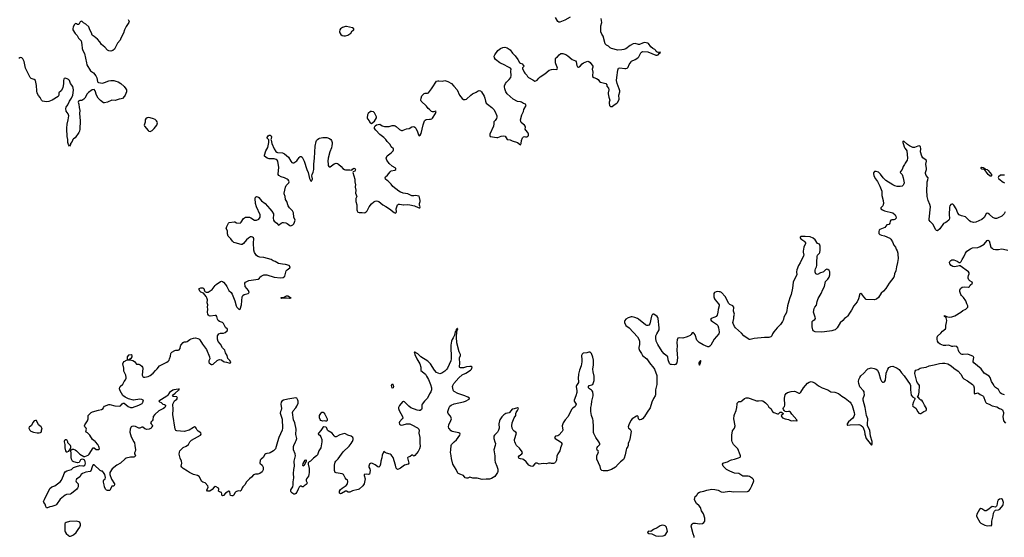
# Model space of a CAD drawing. Header units: inches. Extents: x 1384771 to 1534001, y 461348 to 645899.
# Tile 39 of 105: x 1452589 to 1471623, y 488157 to 498167. Entities that reach past the tile are written whole.
import ezdxf

# ---------------------------------------------------------------- set-up
doc = ezdxf.new("R2010")
doc.units = ezdxf.units.IN
doc.header["$MEASUREMENT"] = 0
for name, color, linetype in [('B4458', 7, 'Continuous'), ('B4459', 7, 'Continuous'), ('B4468', 7, 'Continuous'), ('B4469', 7, 'Continuous'), ('B4478', 7, 'Continuous'), ('B4479', 7, 'Continuous')]:
    doc.layers.add(name, color=color, linetype=linetype)

msp = doc.modelspace()

# ---------------------------------------------------------------- linework, layer by layer
at = {"layer": 'B4458', "color": 6, "elevation": 600}
for points in [[(1454799, 490000), (1454806, 489986), (1454818, 489930), (1454827, 489850), (1454822, 489818), (1454809, 489790), (1454809, 489770), (1454821, 489750), (1454825, 489730), (1454810, 489710), (1454794, 489706), (1454730, 489704), (1454650, 489685), (1454630, 489673), (1454535, 489590), (1454465, 489550), (1454378, 489482), (1454333, 489410), (1454334, 489374), (1454363, 489283), (1454420, 489190), (1454423, 489170), (1454410, 489148), (1454370, 489143), (1454348, 489090), (1454330, 489065), (1454310, 489059), (1454290, 489060), (1454270, 489070), (1454248, 489090), (1454228, 489130), (1454224, 489170), (1454210, 489222), (1454209, 489251), (1454213, 489267), (1454241, 489290), (1454245, 489315), (1454235, 489370), (1454210, 489413), (1454190, 489434), (1454170, 489438), (1454142, 489450), (1454030, 489560), (1454021, 489559), (1454010, 489556), (1453999, 489541), (1453981, 489499), (1453970, 489456), (1453950, 489427), (1453870, 489415), (1453805, 489390), (1453776, 489370), (1453750, 489327), (1453690, 489280), (1453674, 489250), (1453682, 489230), (1453717, 489190), (1453722, 489170), (1453718, 489130), (1453710, 489110), (1453694, 489086), (1453590, 489002), (1453570, 488990), (1453496, 488984), (1453467, 488973), (1453370, 488892), (1453303, 488790), (1453290, 488780), (1453210, 488750), (1453170, 488744), (1453130, 488726), (1453110, 488724), (1453095, 488750), (1453079, 488799), (1453053, 488830), (1453052, 488850), (1453066, 488890), (1453170, 489098), (1453210, 489131), (1453270, 489149), (1453372, 489228), (1453396, 489264), (1453438, 489350), (1453450, 489390), (1453470, 489421), (1453500, 489440), (1453543, 489457), (1453593, 489470), (1453630, 489504), (1453688, 489528), (1453755, 489545), (1453810, 489536), (1453830, 489537), (1453851, 489549), (1453858, 489562), (1453863, 489590), (1453858, 489618), (1453846, 489646), (1453823, 489663), (1453795, 489665), (1453780, 489660), (1453767, 489653), (1453736, 489604), (1453710, 489597), (1453634, 489614), (1453611, 489630), (1453590, 489671), (1453583, 489703), (1453587, 489787), (1453578, 489830), (1453581, 489839), (1453601, 489859), (1453630, 489859), (1453662, 489850), (1453690, 489829), (1453750, 489765), (1453830, 489722), (1453850, 489722), (1453910, 489744), (1453930, 489763), (1454010, 489886), (1454030, 489890), (1454070, 489856), (1454087, 489853), (1454110, 489855), (1454130, 489870), (1454122, 489910), (1454099, 489950), (1454057, 490000)], [(1453450, 490000), (1453459, 489950), (1453463, 489890), (1453477, 489830), (1453490, 489811), (1453510, 489807), (1453538, 489822), (1453555, 489845), (1453575, 489885), (1453579, 489910), (1453572, 489932), (1453521, 489981), (1453517, 490000)], [(1457571, 490000), (1457534, 489870), (1457496, 489830), (1457431, 489789), (1457410, 489781), (1457370, 489779), (1457347, 489773), (1457330, 489755), (1457297, 489703), (1457255, 489670), (1457240, 489650), (1457229, 489590), (1457274, 489554), (1457295, 489510), (1457297, 489463), (1457276, 489424), (1457229, 489390), (1457190, 489380), (1457150, 489378), (1457110, 489363), (1457070, 489317), (1457030, 489290), (1456972, 489230), (1456944, 489170), (1456900, 489130), (1456890, 489116), (1456870, 489060), (1456850, 489052), (1456810, 489053), (1456770, 489034), (1456750, 489015), (1456726, 488974), (1456710, 488962), (1456690, 488956), (1456665, 488965), (1456655, 488990), (1456650, 489045), (1456630, 489047), (1456570, 489009), (1456530, 488964), (1456510, 488956), (1456500, 488970), (1456499, 488999), (1456490, 489026), (1456450, 489034), (1456431, 489050), (1456436, 489090), (1456431, 489110), (1456390, 489136), (1456370, 489139), (1456350, 489127), (1456310, 489081), (1456262, 489050), (1456230, 489046), (1456221, 489050), (1456208, 489070), (1456233, 489127), (1456225, 489150), (1456178, 489210), (1456130, 489221), (1456113, 489233), (1456056, 489330), (1456026, 489350), (1455950, 489369), (1455869, 489409), (1455836, 489436), (1455750, 489486), (1455726, 489510), (1455714, 489530), (1455725, 489590), (1455715, 489630), (1455689, 489689), (1455674, 489766), (1455677, 489803), (1455688, 489832), (1455750, 489894), (1455810, 489922), (1455851, 489949), (1455880, 490000)], [(1458429, 490000), (1458410, 489887), (1458375, 489830), (1458345, 489750), (1458325, 489730), (1458270, 489690), (1458210, 489630), (1458183, 489617), (1458163, 489597), (1458164, 489570), (1458186, 489490), (1458187, 489413), (1458181, 489370), (1458170, 489337), (1458134, 489290), (1458130, 489274), (1458129, 489250), (1458145, 489210), (1458141, 489190), (1458130, 489177), (1458090, 489155), (1458070, 489131), (1458050, 489131), (1458030, 489143), (1458010, 489144), (1457991, 489129), (1457971, 489089), (1457950, 489031), (1457930, 489001), (1457910, 488991), (1457890, 488991), (1457850, 489015), (1457838, 489030), (1457829, 489050), (1457830, 489078), (1457867, 489133), (1457879, 489170), (1457879, 489230), (1457891, 489310), (1457883, 489390), (1457891, 489470), (1457902, 489530), (1457894, 489630), (1457918, 489730), (1457912, 489770), (1457885, 489850), (1457881, 489910), (1457886, 489934), (1457918, 490000)], [(1460000, 489530), (1459950, 489496), (1459910, 489474), (1459890, 489470), (1459870, 489491), (1459857, 489550), (1459810, 489701), (1459771, 489750), (1459750, 489767), (1459682, 489782), (1459656, 489796), (1459650, 489806), (1459630, 489813), (1459597, 489743), (1459591, 489691), (1459569, 489630), (1459562, 489570), (1459550, 489533), (1459539, 489522), (1459530, 489515), (1459510, 489518), (1459459, 489559), (1459410, 489586), (1459390, 489589), (1459370, 489584), (1459351, 489569), (1459338, 489530), (1459336, 489510), (1459358, 489478), (1459366, 489450), (1459350, 489379), (1459331, 489369), (1459290, 489375), (1459250, 489370), (1459247, 489350), (1459265, 489290), (1459248, 489190), (1459223, 489150), (1459150, 489090), (1459130, 489080), (1459025, 489055), (1458970, 489029), (1458938, 489030), (1458910, 489051), (1458890, 489046), (1458810, 489002), (1458790, 488999), (1458772, 489010), (1458774, 489050), (1458790, 489081), (1458821, 489110), (1458901, 489159), (1458925, 489190), (1458935, 489235), (1458926, 489266), (1458910, 489277), (1458882, 489310), (1458852, 489370), (1458822, 489382), (1458710, 489401), (1458690, 489413), (1458677, 489450), (1458674, 489550), (1458690, 489610), (1458702, 489630), (1458746, 489674), (1458844, 489810), (1458958, 489922), (1458997, 489970), (1459015, 490000)]]:
    msp.add_lwpolyline(points, dxfattribs=at)
for points in [[(1458070, 489535), (1458065, 489545), (1458070, 489585), (1458110, 489651), (1458130, 489654), (1458130, 489628), (1458090, 489546)], [(1453690, 488469), (1453550, 488460), (1453490, 488440), (1453471, 488430), (1453463, 488417), (1453460, 488410), (1453465, 488285), (1453470, 488264), (1453487, 488230), (1453530, 488189), (1453550, 488180), (1453570, 488179), (1453590, 488184), (1453630, 488205), (1453683, 488250), (1453719, 488310), (1453752, 488350), (1453765, 488390), (1453766, 488410), (1453750, 488442), (1453730, 488458)]]:
    msp.add_lwpolyline(points, close=True, dxfattribs=at)
at = {"layer": 'B4459', "color": 6, "elevation": 600}
for points in [[(1454689, 498169), (1454703, 498130), (1454701, 498110), (1454650, 498036), (1454614, 497970), (1454593, 497907), (1454545, 497810), (1454531, 497769), (1454478, 497710), (1454421, 497599), (1454390, 497574), (1454350, 497557), (1454310, 497563), (1454290, 497575), (1454235, 497635), (1454171, 497690), (1454138, 497738), (1454091, 497791), (1454030, 497845), (1453990, 497866), (1453975, 497910), (1453944, 497970), (1453934, 498010), (1453923, 498030), (1453870, 498079), (1453826, 498106), (1453790, 498139), (1453770, 498133), (1453757, 498123), (1453730, 498076), (1453710, 498075), (1453690, 498087), (1453670, 498091), (1453650, 498075), (1453624, 498030), (1453615, 497990), (1453618, 497970), (1453662, 497902), (1453699, 497859), (1453727, 497807), (1453775, 497755), (1453789, 497690), (1453799, 497610), (1453810, 497574), (1453840, 497510), (1453878, 497330), (1453890, 497292), (1453961, 497181), (1454017, 497137), (1454061, 497081), (1454081, 497041), (1454092, 496970), (1454100, 496960), (1454115, 496955), (1454190, 496940), (1454230, 496949), (1454310, 496982), (1454350, 496993), (1454411, 496991), (1454450, 496981), (1454490, 496964), (1454542, 496930), (1454610, 496873), (1454644, 496830), (1454654, 496810), (1454657, 496790), (1454653, 496770), (1454631, 496710), (1454615, 496685), (1454574, 496646), (1454550, 496635), (1454510, 496627), (1454436, 496604), (1454370, 496609), (1454284, 496570), (1454230, 496558), (1454210, 496561), (1454150, 496602), (1454109, 496650), (1454074, 496710), (1454050, 496791), (1454030, 496816), (1453990, 496808), (1453921, 496759), (1453894, 496730), (1453850, 496647), (1453830, 496628), (1453790, 496603), (1453750, 496602), (1453726, 496594), (1453720, 496570), (1453732, 496532), (1453739, 496470), (1453754, 496410), (1453748, 496350), (1453761, 496210), (1453754, 496050), (1453747, 496013), (1453733, 495987), (1453661, 495879), (1453630, 495865), (1453617, 495850), (1453603, 495810), (1453574, 495770), (1453570, 495754), (1453550, 495722), (1453530, 495754), (1453521, 495790), (1453518, 495850), (1453505, 495905), (1453510, 495950), (1453503, 496010), (1453501, 496070), (1453510, 496149), (1453528, 496230), (1453538, 496310), (1453528, 496348), (1453490, 496396), (1453481, 496450), (1453490, 496478), (1453520, 496520), (1453549, 496590), (1453588, 496652), (1453614, 496710), (1453624, 496750), (1453627, 496810), (1453614, 496874), (1453573, 496930), (1453549, 496990), (1453533, 497013), (1453510, 497025), (1453470, 497034), (1453450, 497032), (1453441, 497019), (1453435, 496990), (1453438, 496930), (1453424, 496850), (1453391, 496790), (1453344, 496750), (1453343, 496710), (1453330, 496681), (1453218, 496610), (1453150, 496582), (1453110, 496581), (1453030, 496592), (1453008, 496610), (1452982, 496662), (1452950, 496700), (1452930, 496744), (1452922, 496790), (1452917, 496897), (1452893, 496993), (1452871, 497011), (1452810, 497029), (1452789, 497050), (1452704, 497230), (1452676, 497356), (1452658, 497398), (1452650, 497413), (1452630, 497430), (1452610, 497436), (1452590, 497431), (1452570, 497418)], [(1460000, 494815), (1459990, 494817), (1459951, 494830), (1459919, 494850), (1459804, 494944), (1459770, 494988), (1459743, 495010), (1459710, 495046), (1459690, 495057), (1459664, 495084), (1459655, 495110), (1459662, 495130), (1459698, 495162), (1459750, 495227), (1459770, 495242), (1459842, 495258), (1459861, 495270), (1459863, 495290), (1459850, 495303), (1459790, 495335), (1459730, 495384), (1459689, 495450), (1459677, 495490), (1459690, 495533), (1459770, 495591), (1459806, 495630), (1459815, 495650), (1459814, 495670), (1459770, 495710), (1459749, 495750), (1459692, 495810), (1459668, 495848), (1459626, 495890), (1459550, 495945), (1459471, 496030), (1459450, 496063), (1459450, 496090), (1459464, 496116), (1459487, 496133), (1459549, 496149), (1459596, 496116), (1459644, 496104), (1459730, 496103), (1459790, 496119), (1459830, 496119), (1459850, 496115), (1459870, 496104), (1459930, 496043), (1459970, 496027), (1459990, 496026), (1460000, 496030)], [(1454057, 490000), (1454050, 490009), (1453999, 490050), (1453944, 490130), (1453898, 490178), (1453877, 490190), (1453866, 490206), (1453882, 490250), (1453876, 490270), (1453851, 490291), (1453844, 490310), (1453851, 490330), (1453902, 490410), (1453914, 490450), (1453915, 490510), (1453930, 490530), (1453972, 490568), (1453998, 490582), (1454110, 490617), (1454173, 490627), (1454200, 490650), (1454210, 490670), (1454230, 490690), (1454310, 490724), (1454330, 490725), (1454430, 490698), (1454510, 490691), (1454539, 490701), (1454570, 490736), (1454590, 490748), (1454610, 490748), (1454686, 490686), (1454730, 490670), (1454770, 490668), (1454891, 490709), (1454954, 490746), (1454973, 490770), (1454980, 490790), (1454976, 490810), (1454950, 490824), (1454910, 490827), (1454790, 490810), (1454690, 490832), (1454628, 490868), (1454582, 490902), (1454532, 490990), (1454519, 491030), (1454522, 491058), (1454529, 491070), (1454583, 491117), (1454610, 491170), (1454635, 491205), (1454646, 491234), (1454648, 491250), (1454640, 491290), (1454600, 491370), (1454602, 491430), (1454583, 491510), (1454589, 491531), (1454610, 491556), (1454670, 491586), (1454710, 491590), (1454750, 491585), (1454777, 491577), (1454810, 491558), (1454850, 491502), (1454890, 491503), (1454921, 491490), (1454950, 491466), (1454962, 491450), (1454968, 491430), (1454960, 491290), (1454967, 491267), (1454990, 491252), (1455010, 491251), (1455070, 491265), (1455112, 491288), (1455170, 491330), (1455216, 491384), (1455250, 491415), (1455290, 491472), (1455436, 491544), (1455458, 491562), (1455476, 491584), (1455487, 491610), (1455502, 491658), (1455508, 491710), (1455517, 491723), (1455530, 491734), (1455590, 491768), (1455610, 491773), (1455650, 491775), (1455675, 491785), (1455692, 491810), (1455698, 491850), (1455707, 491870), (1455750, 491926), (1455770, 491936), (1455810, 491938), (1455830, 491944), (1455877, 491983), (1455904, 491996), (1455950, 492009), (1455990, 492012), (1456030, 492003), (1456050, 491993), (1456070, 491975), (1456125, 491890), (1456199, 491790), (1456260, 491650), (1456262, 491610), (1456248, 491570), (1456245, 491545), (1456250, 491530), (1456282, 491502), (1456290, 491496), (1456310, 491496), (1456330, 491507), (1456405, 491575), (1456430, 491588), (1456450, 491593), (1456490, 491587), (1456530, 491557), (1456549, 491549), (1456590, 491544), (1456631, 491529), (1456650, 491526), (1456664, 491530), (1456669, 491550), (1456654, 491574), (1456616, 491616), (1456599, 491670), (1456570, 491727), (1456554, 491774), (1456510, 491822), (1456474, 491890), (1456426, 491946), (1456415, 491990), (1456415, 492050), (1456423, 492070), (1456439, 492090), (1456470, 492105), (1456530, 492106), (1456562, 492118), (1456602, 492150), (1456608, 492170), (1456604, 492184), (1456570, 492212), (1456529, 492290), (1456508, 492308), (1456453, 492333), (1456428, 492350), (1456414, 492374), (1456403, 492430), (1456390, 492449), (1456370, 492449), (1456270, 492433), (1456250, 492438), (1456240, 492450), (1456228, 492470), (1456219, 492510), (1456224, 492570), (1456219, 492610), (1456225, 492650), (1456213, 492693), (1456217, 492750), (1456208, 492788), (1456196, 492816), (1456141, 492881), (1456090, 492900), (1456070, 492918), (1456056, 492950), (1456062, 492970), (1456090, 492984), (1456130, 492983), (1456150, 492970), (1456162, 492922), (1456169, 492909), (1456195, 492895), (1456230, 492896), (1456310, 492949), (1456370, 493029), (1456390, 493046), (1456470, 493104), (1456490, 493109), (1456510, 493102), (1456530, 493089), (1456570, 493045), (1456592, 493010), (1456630, 492930), (1456675, 492890), (1456699, 492859), (1456749, 492730), (1456774, 492630), (1456785, 492610), (1456830, 492560), (1456850, 492570), (1456876, 492650), (1456881, 492730), (1456893, 492807), (1456903, 492830), (1456930, 492854), (1457006, 492874), (1457027, 492890), (1457022, 492910), (1457010, 492930), (1456948, 493010), (1456939, 493070), (1456952, 493090), (1456990, 493112), (1457018, 493122), (1457198, 493150), (1457228, 493170), (1457234, 493190), (1457256, 493210), (1457311, 493230), (1457370, 493230), (1457510, 493185), (1457628, 493172), (1457680, 493180), (1457714, 493206), (1457733, 493287), (1457743, 493310), (1457758, 493330), (1457809, 493370), (1457815, 493385), (1457817, 493390), (1457798, 493410), (1457730, 493433), (1457670, 493439), (1457594, 493454), (1457530, 493490), (1457490, 493506), (1457450, 493532), (1457310, 493565), (1457230, 493575), (1457196, 493590), (1457168, 493608), (1457130, 493667), (1457116, 493710), (1457109, 493851), (1457117, 493930), (1457110, 493950), (1457090, 493964), (1457070, 493968), (1457050, 493965), (1457010, 493941), (1456973, 493907), (1456919, 493841), (1456890, 493821), (1456870, 493821), (1456756, 493850), (1456730, 493861), (1456704, 493884), (1456671, 493931), (1456622, 493982), (1456607, 494027), (1456604, 494084), (1456582, 494130), (1456592, 494170), (1456623, 494230), (1456637, 494243), (1456736, 494256), (1456750, 494255), (1456779, 494239), (1456850, 494235), (1456870, 494251), (1456918, 494322), (1456954, 494346), (1456990, 494351), (1457030, 494345), (1457055, 494335), (1457130, 494290), (1457170, 494291), (1457210, 494312), (1457236, 494350), (1457241, 494370), (1457239, 494390), (1457170, 494550), (1457151, 494610), (1457141, 494710), (1457147, 494733), (1457170, 494745), (1457190, 494743), (1457210, 494730), (1457266, 494666), (1457332, 494610), (1457428, 494510), (1457463, 494463), (1457494, 494410), (1457498, 494390), (1457488, 494330), (1457497, 494290), (1457511, 494270), (1457562, 494230), (1457590, 494196), (1457610, 494203), (1457646, 494234), (1457670, 494243), (1457690, 494244), (1457737, 494237), (1457763, 494223), (1457810, 494184), (1457830, 494181), (1457870, 494198), (1457890, 494222), (1457904, 494250), (1457914, 494290), (1457891, 494350), (1457883, 494430), (1457860, 494470), (1457802, 494530), (1457777, 494570), (1457751, 494650), (1457727, 494690), (1457719, 494750), (1457700, 494800), (1457699, 494810), (1457726, 494930), (1457742, 494958), (1457790, 495010), (1457797, 495030), (1457795, 495050), (1457781, 495070), (1457763, 495083), (1457710, 495106), (1457647, 495127), (1457596, 495156), (1457589, 495170), (1457588, 495188), (1457596, 495310), (1457577, 495430), (1457569, 495450), (1457546, 495466), (1457510, 495477), (1457410, 495473), (1457373, 495490), (1457323, 495530), (1457320, 495550), (1457349, 495630), (1457385, 495695), (1457406, 495790), (1457408, 495830), (1457404, 495844), (1457373, 495873), (1457372, 495890), (1457390, 495918), (1457410, 495931), (1457430, 495933), (1457450, 495922), (1457457, 495910), (1457450, 495862), (1457442, 495850), (1457450, 495838), (1457464, 495770), (1457511, 495670), (1457541, 495621), (1457562, 495602), (1457576, 495596), (1457670, 495590), (1457711, 495570), (1457785, 495510), (1457829, 495430), (1457850, 495405), (1457870, 495396), (1457890, 495400), (1457950, 495435), (1457990, 495499), (1458010, 495519), (1458030, 495523), (1458050, 495511), (1458091, 495430), (1458138, 495270), (1458163, 495210), (1458190, 495093), (1458210, 495058), (1458230, 495046), (1458245, 495070), (1458249, 495090), (1458237, 495150), (1458241, 495170), (1458263, 495217), (1458275, 495270), (1458278, 495370), (1458290, 495490), (1458304, 495724), (1458320, 495810), (1458330, 495831), (1458348, 495852), (1458370, 495870), (1458386, 495874), (1458450, 495888), (1458510, 495891), (1458530, 495888), (1458577, 495870), (1458604, 495850), (1458618, 495830), (1458630, 495794), (1458631, 495770), (1458626, 495730), (1458616, 495690), (1458584, 495610), (1458553, 495487), (1458549, 495431), (1458552, 495372), (1458555, 495350), (1458565, 495330), (1458570, 495324), (1458590, 495322), (1458670, 495380), (1458710, 495389), (1458730, 495385), (1458750, 495373), (1458805, 495325), (1458835, 495290), (1458870, 495270), (1458890, 495264), (1458970, 495265), (1459010, 495254), (1459024, 495276), (1459047, 495293), (1459070, 495291), (1459077, 495277), (1459078, 495262), (1459070, 495235), (1459033, 495227), (1459028, 495212), (1459070, 495082), (1459071, 495030), (1459079, 494970), (1459077, 494943), (1459072, 494930), (1459086, 494870), (1459081, 494810), (1459105, 494750), (1459088, 494710), (1459088, 494650), (1459105, 494585), (1459107, 494490), (1459110, 494470), (1459118, 494458), (1459127, 494447), (1459150, 494438), (1459210, 494438), (1459250, 494432), (1459270, 494437), (1459288, 494450), (1459304, 494470), (1459343, 494550), (1459390, 494607), (1459435, 494645), (1459463, 494657), (1459490, 494661), (1459510, 494659), (1459531, 494650), (1459610, 494584), (1459670, 494554), (1459736, 494510), (1459830, 494435), (1459852, 494428), (1459865, 494435), (1459871, 494448), (1459869, 494510), (1459878, 494550), (1459895, 494585), (1459910, 494599), (1459930, 494602), (1459970, 494590), (1460000, 494587)], [(1455880, 490000), (1455886, 490010), (1455910, 490037), (1456085, 490130), (1456097, 490150), (1456090, 490174), (1456040, 490210), (1456020, 490230), (1456001, 490270), (1455987, 490287), (1455970, 490290), (1455950, 490282), (1455865, 490230), (1455766, 490206), (1455630, 490214), (1455610, 490224), (1455594, 490250), (1455553, 490530), (1455559, 490630), (1455552, 490730), (1455567, 490773), (1455584, 490796), (1455624, 490830), (1455640, 490850), (1455630, 490872), (1455558, 490878), (1455542, 490890), (1455555, 490910), (1455598, 490942), (1455657, 491003), (1455671, 491010), (1455670, 491030), (1455658, 491022), (1455570, 491011), (1455550, 491003), (1455484, 490956), (1455454, 490906), (1455433, 490887), (1455282, 490790), (1455283, 490783), (1455294, 490774), (1455322, 490762), (1455354, 490734), (1455390, 490723), (1455410, 490711), (1455411, 490690), (1455397, 490670), (1455369, 490650), (1455277, 490602), (1455201, 490530), (1455170, 490490), (1455162, 490430), (1455150, 490410), (1455130, 490390), (1455120, 490370), (1455129, 490350), (1455151, 490331), (1455155, 490315), (1455147, 490290), (1455130, 490269), (1455090, 490246), (1455050, 490244), (1455010, 490255), (1454970, 490287), (1454950, 490285), (1454910, 490268), (1454890, 490268), (1454830, 490298), (1454790, 490305), (1454759, 490301), (1454745, 490295), (1454737, 490283), (1454725, 490250), (1454720, 490190), (1454743, 490103), (1454799, 490000)], [(1457918, 490000), (1457932, 490030), (1457944, 490070), (1457926, 490146), (1457935, 490250), (1457908, 490368), (1457885, 490430), (1457864, 490570), (1457879, 490601), (1457930, 490659), (1457950, 490694), (1457972, 490750), (1457973, 490787), (1457968, 490810), (1457950, 490849), (1457930, 490854), (1457775, 490830), (1457690, 490810), (1457654, 490790), (1457643, 490770), (1457639, 490730), (1457648, 490650), (1457642, 490618), (1457629, 490590), (1457625, 490555), (1457662, 490442), (1457672, 490270), (1457665, 490230), (1457596, 490090), (1457571, 490000)], [(1460000, 490780), (1459990, 490775), (1459932, 490708), (1459913, 490670), (1459914, 490646), (1459925, 490610), (1459992, 490490), (1459993, 490470), (1459983, 490450), (1459934, 490390), (1459923, 490370), (1459930, 490346), (1459950, 490332), (1459970, 490328), (1460000, 490335)], [(1459015, 490000), (1459021, 490010), (1459039, 490050), (1459039, 490070), (1459030, 490088), (1458996, 490110), (1458935, 490135), (1458890, 490159), (1458870, 490163), (1458781, 490139), (1458710, 490100), (1458690, 490101), (1458670, 490116), (1458630, 490171), (1458554, 490214), (1458539, 490230), (1458526, 490266), (1458518, 490278), (1458510, 490284), (1458470, 490291), (1458450, 490281), (1458410, 490220), (1458364, 490170), (1458358, 490150), (1458390, 490130), (1458410, 490102), (1458428, 490050), (1458430, 490005), (1458429, 490000)], [(1453517, 490000), (1453509, 490030), (1453490, 490042), (1453470, 490041), (1453457, 490030), (1453449, 490010), (1453450, 490000)]]:
    msp.add_lwpolyline(points, dxfattribs=at)
for points in [[(1458910, 498038), (1458890, 498036), (1458830, 498018), (1458793, 497990), (1458777, 497970), (1458774, 497934), (1458779, 497910), (1458800, 497880), (1458823, 497863), (1458854, 497854), (1458890, 497854), (1458930, 497867), (1458994, 497906), (1459018, 497950), (1459049, 497970), (1459050, 497992), (1459023, 498010)], [(1455086, 496274), (1455054, 496266), (1455027, 496250), (1455017, 496230), (1455017, 496183), (1454996, 496130), (1455004, 496110), (1455070, 496024), (1455089, 496009), (1455110, 496007), (1455150, 496025), (1455190, 496062), (1455240, 496130), (1455251, 496171), (1455247, 496190), (1455236, 496210), (1455210, 496234), (1455177, 496250), (1455110, 496271)], [(1459390, 496394), (1459370, 496389), (1459327, 496350), (1459314, 496326), (1459308, 496270), (1459314, 496250), (1459344, 496210), (1459351, 496190), (1459365, 496170), (1459390, 496162), (1459450, 496202), (1459488, 496270), (1459487, 496290), (1459450, 496367), (1459430, 496382)], [(1457806, 492774), (1457750, 492782), (1457670, 492782), (1457650, 492778), (1457638, 492790), (1457644, 492796), (1457690, 492797), (1457750, 492824), (1457770, 492827), (1457806, 492810), (1457830, 492790), (1457830, 492786), (1457824, 492776)], [(1454746, 491686), (1454690, 491676), (1454669, 491650), (1454664, 491630), (1454670, 491611), (1454690, 491591), (1454710, 491591), (1454725, 491610), (1454753, 491630), (1454763, 491650), (1454764, 491670)], [(1459790, 491042), (1459776, 491090), (1459781, 491110), (1459790, 491123), (1459810, 491101), (1459813, 491070), (1459810, 491049)], [(1458510, 490401), (1458490, 490407), (1458450, 490404), (1458430, 490407), (1458410, 490418), (1458396, 490436), (1458386, 490470), (1458387, 490510), (1458410, 490554), (1458430, 490574), (1458454, 490574), (1458470, 490563), (1458490, 490538), (1458531, 490450), (1458535, 490425), (1458530, 490401)], [(1452897, 490417), (1452870, 490412), (1452842, 490378), (1452819, 490321), (1452790, 490297), (1452771, 490290), (1452764, 490270), (1452788, 490230), (1452806, 490210), (1452855, 490190), (1452930, 490175), (1452965, 490175), (1452990, 490184), (1453003, 490190), (1453012, 490208), (1453012, 490230), (1453022, 490250), (1453018, 490270), (1453004, 490290), (1452956, 490330), (1452914, 490414)]]:
    msp.add_lwpolyline(points, close=True, dxfattribs=at)
at = {"layer": 'B4468', "color": 6, "elevation": 600}
for points in [[(1460323, 490000), (1460323, 489983), (1460329, 489910), (1460318, 489870), (1460290, 489816), (1460230, 489738), (1460210, 489728), (1460190, 489746), (1460170, 489744), (1460138, 489722), (1460096, 489704), (1460089, 489691), (1460091, 489670), (1460112, 489590), (1460099, 489570), (1460030, 489550), (1460000, 489530)], [(1461777, 490000), (1461786, 489970), (1461781, 489930), (1461757, 489850), (1461759, 489810), (1461773, 489730), (1461772, 489650), (1461779, 489610), (1461812, 489530), (1461830, 489475), (1461833, 489450), (1461833, 489430), (1461826, 489410), (1461772, 489330), (1461710, 489295), (1461670, 489283), (1461610, 489284), (1461530, 489276), (1461430, 489300), (1461350, 489299), (1461290, 489322), (1461250, 489299), (1461230, 489299), (1461204, 489310), (1461171, 489350), (1461097, 489377), (1461059, 489399), (1461050, 489410), (1461030, 489470), (1460963, 489570), (1460938, 489678), (1460932, 489732), (1460921, 489770), (1460918, 489798), (1460927, 489850), (1460930, 489931), (1460940, 489950), (1460991, 490000)], [(1463045, 490000), (1463060, 489990), (1463072, 489970), (1463072, 489950), (1463047, 489890), (1463033, 489827), (1462990, 489770), (1462976, 489724), (1462969, 489650), (1462950, 489613), (1462930, 489591), (1462910, 489581), (1462870, 489583), (1462850, 489590), (1462810, 489590), (1462770, 489580), (1462710, 489585), (1462633, 489573), (1462590, 489591), (1462570, 489591), (1462545, 489575), (1462511, 489530), (1462490, 489526), (1462470, 489530), (1462430, 489555), (1462379, 489619), (1462330, 489659), (1462310, 489668), (1462270, 489672), (1462250, 489678), (1462236, 489690), (1462230, 489710), (1462242, 489730), (1462298, 489770), (1462307, 489790), (1462305, 489810), (1462250, 489881), (1462192, 489932), (1462171, 489970), (1462162, 490000)], [(1464366, 490000), (1464353, 489970), (1464353, 489930), (1464348, 489912), (1464323, 489877), (1464312, 489850), (1464295, 489750), (1464276, 489690), (1464259, 489661), (1464202, 489618), (1464156, 489570), (1464110, 489510), (1464030, 489465), (1463950, 489444), (1463870, 489444), (1463844, 489450), (1463825, 489470), (1463808, 489528), (1463749, 489670), (1463746, 489710), (1463749, 489730), (1463775, 489790), (1463777, 489810), (1463769, 489829), (1463750, 489845), (1463746, 489870), (1463750, 489892), (1463764, 489916), (1463802, 489950), (1463802, 489970), (1463782, 490000)], [(1465625, 488150), (1465625, 488170), (1465606, 488226), (1465571, 488369), (1465575, 488390), (1465587, 488410), (1465610, 488427), (1465629, 488431), (1465652, 488432), (1465730, 488415), (1465790, 488423), (1465818, 488442), (1465832, 488470), (1465836, 488510), (1465834, 488526), (1465808, 488610), (1465769, 488669), (1465748, 488730), (1465723, 488763), (1465670, 488809), (1465639, 488870), (1465635, 488890), (1465650, 488943), (1465670, 488967), (1465684, 488976), (1465702, 489010), (1465728, 489030), (1465750, 489037), (1465815, 489050), (1465875, 489070), (1465970, 489086), (1466030, 489082), (1466093, 489070), (1466150, 489038), (1466186, 489030), (1466310, 489047), (1466390, 489036), (1466656, 489044), (1466670, 489046), (1466690, 489061), (1466710, 489087), (1466744, 489150), (1466773, 489227), (1466779, 489250), (1466775, 489275), (1466756, 489296), (1466720, 489320), (1466698, 489330), (1466670, 489336), (1466570, 489342), (1466550, 489350), (1466490, 489389), (1466410, 489396), (1466316, 489436), (1466256, 489470), (1466205, 489510), (1466190, 489530), (1466176, 489570), (1466182, 489590), (1466200, 489600), (1466270, 489616), (1466330, 489651), (1466350, 489657), (1466410, 489667), (1466488, 489692), (1466516, 489704), (1466523, 489717), (1466526, 489730), (1466520, 489750), (1466469, 489870), (1466391, 489950), (1466367, 489990), (1466365, 490000)], [(1469006, 490000), (1469030, 489969), (1469050, 489947), (1469053, 489947), (1469067, 489953), (1469070, 489959), (1469070, 490000)]]:
    msp.add_lwpolyline(points, dxfattribs=at)
msp.add_lwpolyline([(1465010, 488389), (1464970, 488376), (1464910, 488341), (1464843, 488310), (1464790, 488272), (1464750, 488274), (1464738, 488270), (1464726, 488250), (1464730, 488242), (1464750, 488231), (1464810, 488222), (1464890, 488186), (1464930, 488182), (1465030, 488188), (1465050, 488190), (1465070, 488201), (1465110, 488270), (1465095, 488350), (1465070, 488380), (1465048, 488388)], close=True, dxfattribs=at)
at = {"layer": 'B4469', "color": 6, "elevation": 600}
for points in [[(1460000, 496030), (1460070, 496056), (1460118, 496062), (1460170, 496098), (1460210, 496099), (1460230, 496091), (1460247, 496070), (1460278, 495998), (1460290, 495958), (1460307, 495927), (1460310, 495924), (1460330, 495931), (1460352, 495968), (1460388, 496132), (1460416, 496210), (1460430, 496227), (1460450, 496238), (1460510, 496244), (1460530, 496241), (1460556, 496250), (1460570, 496262), (1460630, 496350), (1460641, 496390), (1460630, 496395), (1460596, 496384), (1460570, 496382), (1460550, 496393), (1460509, 496429), (1460488, 496448), (1460453, 496493), (1460353, 496590), (1460345, 496610), (1460349, 496651), (1460366, 496694), (1460410, 496737), (1460430, 496746), (1460470, 496743), (1460492, 496750), (1460550, 496827), (1460591, 496890), (1460619, 496941), (1460650, 496975), (1460670, 496985), (1460690, 496986), (1460763, 496977), (1460810, 496992), (1460869, 496970), (1460935, 496930), (1460984, 496884), (1461047, 496810), (1461090, 496710), (1461140, 496640), (1461170, 496624), (1461198, 496622), (1461230, 496632), (1461310, 496710), (1461344, 496736), (1461416, 496764), (1461451, 496790), (1461470, 496796), (1461495, 496790), (1461514, 496774), (1461570, 496689), (1461583, 496650), (1461591, 496590), (1461609, 496550), (1461630, 496530), (1461717, 496470), (1461756, 496430), (1461784, 496384), (1461812, 496310), (1461815, 496285), (1461806, 496254), (1461784, 496216), (1461757, 496190), (1461753, 496170), (1461756, 496150), (1461746, 496110), (1461681, 495950), (1461678, 495930), (1461684, 495910), (1461814, 495886), (1461830, 495887), (1461894, 495914), (1461950, 495924), (1461973, 495913), (1462012, 495852), (1462070, 495844), (1462110, 495825), (1462210, 495795), (1462270, 495749), (1462283, 495770), (1462287, 495830), (1462310, 495879), (1462330, 495901), (1462350, 495905), (1462370, 495899), (1462390, 495901), (1462410, 495913), (1462424, 495930), (1462428, 495950), (1462410, 495987), (1462371, 496030), (1462363, 496050), (1462366, 496090), (1462363, 496110), (1462347, 496130), (1462291, 496170), (1462281, 496181), (1462275, 496195), (1462270, 496230), (1462294, 496330), (1462328, 496390), (1462338, 496430), (1462378, 496510), (1462366, 496530), (1462327, 496547), (1462290, 496573), (1462270, 496580), (1462210, 496584), (1462130, 496629), (1462014, 496730), (1461985, 496770), (1461965, 496830), (1461959, 496870), (1461961, 496890), (1461981, 496930), (1462002, 496958), (1462053, 497010), (1462083, 497050), (1462090, 497090), (1462083, 497170), (1462088, 497210), (1462075, 497230), (1462010, 497263), (1461971, 497290), (1461870, 497334), (1461790, 497398), (1461765, 497430), (1461760, 497460), (1461772, 497490), (1461831, 497569), (1461883, 497610), (1461930, 497632), (1461970, 497636), (1462010, 497625), (1462070, 497584), (1462117, 497517), (1462166, 497470), (1462218, 497398), (1462250, 497337), (1462270, 497323), (1462302, 497310), (1462321, 497290), (1462332, 497270), (1462330, 497254), (1462310, 497234), (1462310, 497226), (1462341, 497150), (1462354, 497130), (1462390, 497097), (1462408, 497068), (1462428, 497048), (1462510, 497006), (1462550, 496978), (1462570, 496982), (1462590, 496998), (1462622, 497038), (1462650, 497065), (1462738, 497122), (1462824, 497190), (1462870, 497202), (1462910, 497207), (1462958, 497202), (1462981, 497210), (1462983, 497230), (1462978, 497250), (1462954, 497310), (1462950, 497330), (1462945, 497410), (1462954, 497430), (1462989, 497451), (1463017, 497490), (1463050, 497511), (1463090, 497513), (1463150, 497493), (1463185, 497470), (1463270, 497395), (1463331, 497371), (1463344, 497350), (1463360, 497280), (1463373, 497253), (1463390, 497249), (1463424, 497270), (1463461, 497310), (1463487, 497330), (1463550, 497360), (1463570, 497364), (1463590, 497361), (1463618, 497338), (1463666, 497270), (1463668, 497250), (1463656, 497210), (1463667, 497150), (1463660, 497090), (1463662, 497070), (1463686, 497050), (1463741, 497030), (1463770, 497012), (1463798, 496970), (1463816, 496956), (1463923, 496930), (1463937, 496910), (1463942, 496882), (1463970, 496845), (1463977, 496810), (1463966, 496750), (1463968, 496732), (1463979, 496670), (1463994, 496630), (1463995, 496610), (1463984, 496570), (1463983, 496550), (1463993, 496510), (1464010, 496486), (1464040, 496490), (1464080, 496520), (1464134, 496550), (1464154, 496570), (1464176, 496630), (1464174, 496710), (1464188, 496770), (1464188, 496792), (1464181, 496830), (1464139, 496930), (1464127, 496993), (1464130, 497050), (1464150, 497190), (1464156, 497210), (1464168, 497232), (1464190, 497238), (1464290, 497220), (1464310, 497221), (1464330, 497228), (1464349, 497250), (1464370, 497298), (1464407, 497350), (1464414, 497366), (1464490, 497398), (1464538, 497430), (1464556, 497450), (1464594, 497526), (1464610, 497541), (1464630, 497550), (1464730, 497543), (1464890, 497481), (1464910, 497481), (1464930, 497488), (1464960, 497520), (1464978, 497530), (1464970, 497536), (1464930, 497535), (1464910, 497539), (1464896, 497550), (1464886, 497570), (1464868, 497588), (1464830, 497610), (1464790, 497643), (1464744, 497704), (1464730, 497714), (1464701, 497721), (1464670, 497723), (1464630, 497716), (1464570, 497686), (1464550, 497687), (1464490, 497705), (1464450, 497700), (1464390, 497668), (1464310, 497605), (1464270, 497588), (1464230, 497581), (1464150, 497580), (1464030, 497610), (1464005, 497625), (1463970, 497654), (1463930, 497673), (1463910, 497698), (1463870, 497850), (1463841, 497890), (1463825, 497930), (1463823, 498050), (1463845, 498110), (1463827, 498190)], [(1463230, 498218), (1463130, 498159), (1463030, 498116), (1463010, 498119), (1462992, 498132), (1462950, 498211)], [(1470000, 495715), (1469998, 495718), (1469985, 495725), (1469950, 495724), (1469890, 495698), (1469858, 495698), (1469790, 495725), (1469753, 495750), (1469690, 495811), (1469670, 495819), (1469661, 495810), (1469663, 495790), (1469676, 495756), (1469687, 495707), (1469701, 495681), (1469729, 495650), (1469741, 495630), (1469753, 495490), (1469745, 495450), (1469707, 495390), (1469696, 495364), (1469670, 495327), (1469650, 495270), (1469614, 495230), (1469610, 495210), (1469650, 495172), (1469671, 495110), (1469686, 495010), (1469682, 494990), (1469670, 494966), (1469650, 494949), (1469610, 494939), (1469550, 494941), (1469510, 494952), (1469470, 494972), (1469336, 495056), (1469284, 495110), (1469230, 495180), (1469190, 495220), (1469149, 495231), (1469112, 495228), (1469095, 495205), (1469093, 495190), (1469100, 495150), (1469134, 495090), (1469175, 495035), (1469217, 494950), (1469255, 494850), (1469256, 494770), (1469281, 494670), (1469286, 494610), (1469283, 494590), (1469272, 494568), (1469236, 494530), (1469236, 494510), (1469267, 494490), (1469310, 494472), (1469470, 494432), (1469515, 494395), (1469527, 494370), (1469530, 494330), (1469510, 494301), (1469490, 494296), (1469450, 494297), (1469429, 494290), (1469414, 494270), (1469409, 494230), (1469398, 494210), (1469390, 494205), (1469350, 494198), (1469315, 494145), (1469218, 494110), (1469204, 494096), (1469198, 494070), (1469200, 494030), (1469215, 494010), (1469250, 493997), (1469310, 493984), (1469410, 493939), (1469430, 493925), (1469465, 493870), (1469487, 493807), (1469517, 493770), (1469530, 493730), (1469554, 493694), (1469563, 493650), (1469562, 493610), (1469571, 493571), (1469571, 493550), (1469558, 493470), (1469537, 493390), (1469528, 493312), (1469499, 493250), (1469496, 493204), (1469490, 493190), (1469395, 493070), (1469333, 492970), (1469290, 492920), (1469244, 492876), (1469190, 492794), (1469150, 492759), (1469110, 492752), (1468950, 492753), (1468905, 492805), (1468870, 492856), (1468850, 492872), (1468830, 492864), (1468802, 492770), (1468778, 492710), (1468712, 492630), (1468672, 492550), (1468629, 492491), (1468599, 492441), (1468590, 492429), (1468537, 492390), (1468501, 492350), (1468453, 492307), (1468390, 492205), (1468351, 492169), (1468330, 492160), (1468290, 492151), (1468150, 492131), (1468086, 492126), (1467965, 492130), (1467929, 492149), (1467919, 492170), (1467907, 492230), (1467911, 492330), (1467928, 492350), (1467961, 492370), (1467971, 492390), (1467970, 492413), (1467941, 492490), (1467938, 492510), (1467950, 492581), (1467963, 492610), (1467992, 492648), (1468003, 492717), (1468025, 492775), (1468062, 492838), (1468085, 492870), (1468116, 492950), (1468146, 493010), (1468170, 493101), (1468210, 493150), (1468236, 493190), (1468249, 493230), (1468250, 493270), (1468248, 493290), (1468236, 493316), (1468210, 493336), (1468190, 493340), (1468168, 493332), (1468130, 493290), (1468116, 493284), (1468070, 493269), (1468010, 493241), (1467990, 493244), (1467983, 493250), (1467967, 493287), (1467965, 493325), (1467972, 493350), (1467995, 493390), (1468002, 493410), (1467997, 493477), (1468005, 493590), (1468010, 493612), (1468049, 493651), (1468056, 493664), (1468066, 493710), (1468065, 493790), (1468050, 493824), (1468010, 493838), (1467968, 493908), (1467930, 493939), (1467870, 493966), (1467775, 493975), (1467688, 493972), (1467677, 493963), (1467674, 493950), (1467693, 493930), (1467751, 493891), (1467769, 493870), (1467777, 493850), (1467777, 493830), (1467755, 493790), (1467750, 493770), (1467736, 493690), (1467734, 493670), (1467745, 493610), (1467743, 493597), (1467678, 493462), (1467645, 493410), (1467612, 493330), (1467607, 493290), (1467610, 493230), (1467565, 493150), (1467541, 493090), (1467527, 492973), (1467504, 492850), (1467475, 492785), (1467455, 492725), (1467433, 492630), (1467413, 492507), (1467364, 492416), (1467354, 492366), (1467338, 492330), (1467295, 492270), (1467230, 492210), (1467167, 492133), (1467142, 492090), (1467130, 492050), (1467109, 492031), (1467070, 492021), (1466990, 492019), (1466790, 492001), (1466710, 491983), (1466690, 491984), (1466670, 491992), (1466589, 492050), (1466543, 492103), (1466427, 492210), (1466410, 492233), (1466382, 492290), (1466378, 492310), (1466379, 492330), (1466393, 492390), (1466394, 492426), (1466408, 492470), (1466390, 492530), (1466396, 492610), (1466374, 492630), (1466317, 492657), (1466297, 492677), (1466230, 492813), (1466155, 492890), (1466130, 492904), (1466110, 492907), (1466070, 492909), (1466050, 492904), (1466022, 492890), (1466010, 492871), (1466010, 492810), (1466020, 492770), (1466031, 492750), (1466100, 492670), (1466111, 492650), (1466111, 492630), (1466095, 492565), (1466088, 492510), (1466070, 492454), (1466051, 492429), (1466030, 492416), (1465958, 492390), (1465943, 492370), (1465956, 492350), (1465980, 492330), (1466060, 492280), (1466086, 492250), (1466101, 492210), (1466111, 492130), (1466110, 492110), (1466102, 492090), (1466012, 491990), (1465984, 491930), (1465950, 491875), (1465930, 491850), (1465910, 491841), (1465890, 491843), (1465800, 491880), (1465722, 491922), (1465682, 491970), (1465645, 492070), (1465630, 492100), (1465610, 492119), (1465590, 492108), (1465570, 492078), (1465550, 492060), (1465490, 492034), (1465410, 492006), (1465350, 492014), (1465314, 492006), (1465302, 491978), (1465296, 491924), (1465300, 491850), (1465293, 491790), (1465297, 491690), (1465304, 491630), (1465293, 491530), (1465270, 491501), (1465250, 491495), (1465190, 491498), (1465170, 491501), (1465150, 491517), (1465126, 491590), (1465116, 491650), (1465050, 491702), (1465010, 491750), (1464924, 491884), (1464895, 491950), (1464884, 492010), (1464890, 492050), (1464904, 492090), (1464949, 492170), (1464953, 492210), (1464935, 492390), (1464928, 492410), (1464910, 492429), (1464850, 492472), (1464830, 492472), (1464818, 492462), (1464804, 492436), (1464772, 492288), (1464750, 492259), (1464730, 492251), (1464710, 492254), (1464686, 492266), (1464550, 492378), (1464530, 492391), (1464483, 492410), (1464430, 492422), (1464410, 492422), (1464350, 492402), (1464306, 492374), (1464287, 492350), (1464282, 492330), (1464284, 492310), (1464310, 492255), (1464370, 492209), (1464532, 492032), (1464559, 491990), (1464571, 491951), (1464574, 491926), (1464573, 491887), (1464558, 491830), (1464557, 491810), (1464568, 491768), (1464611, 491710), (1464632, 491670), (1464711, 491611), (1464767, 491530), (1464850, 491430), (1464861, 491410), (1464907, 491287), (1464908, 491110), (1464881, 491010), (1464882, 490910), (1464876, 490890), (1464842, 490838), (1464810, 490770), (1464777, 490663), (1464720, 490580), (1464670, 490496), (1464630, 490448), (1464610, 490434), (1464586, 490426), (1464569, 490429), (1464559, 490439), (1464553, 490450), (1464545, 490490), (1464530, 490509), (1464510, 490501), (1464431, 490450), (1464404, 490416), (1464363, 490330), (1464353, 490290), (1464356, 490270), (1464390, 490246), (1464404, 490224), (1464407, 490210), (1464393, 490087), (1464380, 490030), (1464366, 490000)], [(1460000, 494587), (1460007, 494587), (1460090, 494593), (1460129, 494589), (1460224, 494564), (1460290, 494532), (1460310, 494527), (1460322, 494530), (1460333, 494547), (1460320, 494580), (1460315, 494610), (1460331, 494651), (1460331, 494670), (1460319, 494730), (1460310, 494751), (1460270, 494762), (1460250, 494765), (1460210, 494758), (1460170, 494760), (1460090, 494797), (1460000, 494815)], [(1460991, 490000), (1461036, 490044), (1461096, 490130), (1461102, 490150), (1461097, 490170), (1461080, 490180), (1460950, 490204), (1460930, 490218), (1460886, 490266), (1460880, 490290), (1460886, 490330), (1460927, 490413), (1460936, 490450), (1460933, 490470), (1460920, 490500), (1460872, 490552), (1460865, 490570), (1460865, 490590), (1460894, 490670), (1460905, 490690), (1460930, 490712), (1460990, 490738), (1461170, 490774), (1461207, 490790), (1461276, 490830), (1461284, 490850), (1461254, 490870), (1461195, 490895), (1461060, 490940), (1460990, 490979), (1460977, 490990), (1460969, 491009), (1460959, 491070), (1460964, 491090), (1460983, 491130), (1461081, 491239), (1461143, 491297), (1461215, 491330), (1461302, 491390), (1461321, 491410), (1461339, 491450), (1461320, 491460), (1461290, 491461), (1461230, 491454), (1461170, 491436), (1461133, 491433), (1461110, 491434), (1461099, 491439), (1461090, 491450), (1461096, 491530), (1461090, 491610), (1461093, 491630), (1461111, 491670), (1461112, 491690), (1461083, 491743), (1461037, 491917), (1461034, 492030), (1461043, 492137), (1461057, 492190), (1461050, 492200), (1461030, 492177), (1461025, 492155), (1461010, 492133), (1460992, 492068), (1460968, 492012), (1460950, 491981), (1460940, 491950), (1460927, 491870), (1460929, 491610), (1460921, 491570), (1460857, 491430), (1460839, 491401), (1460810, 491370), (1460750, 491328), (1460710, 491321), (1460650, 491345), (1460607, 491387), (1460530, 491509), (1460480, 491560), (1460344, 491650), (1460284, 491704), (1460245, 491725), (1460230, 491738), (1460222, 491738), (1460213, 491730), (1460221, 491721), (1460231, 491690), (1460268, 491610), (1460325, 491510), (1460341, 491450), (1460345, 491385), (1460431, 491311), (1460456, 491276), (1460490, 491210), (1460534, 491110), (1460548, 491050), (1460550, 491008), (1460538, 490970), (1460513, 490930), (1460474, 490846), (1460416, 490790), (1460371, 490730), (1460365, 490710), (1460361, 490650), (1460355, 490630), (1460331, 490609), (1460310, 490606), (1460270, 490614), (1460150, 490663), (1460111, 490691), (1460030, 490776), (1460010, 490785), (1460000, 490780)], [(1463782, 490000), (1463725, 490085), (1463717, 490110), (1463686, 490166), (1463682, 490182), (1463680, 490230), (1463684, 490290), (1463675, 490415), (1463670, 490443), (1463643, 490510), (1463628, 490588), (1463629, 490669), (1463641, 490719), (1463647, 490790), (1463675, 490890), (1463677, 490910), (1463666, 490970), (1463657, 490990), (1463644, 491004), (1463604, 491030), (1463590, 491044), (1463585, 491050), (1463583, 491070), (1463600, 491090), (1463650, 491104), (1463666, 491114), (1463677, 491130), (1463694, 491186), (1463697, 491270), (1463675, 491355), (1463668, 491410), (1463683, 491490), (1463683, 491583), (1463670, 491641), (1463642, 491710), (1463630, 491727), (1463616, 491736), (1463590, 491738), (1463550, 491727), (1463483, 491717), (1463461, 491699), (1463450, 491670), (1463457, 491590), (1463455, 491550), (1463441, 491470), (1463410, 491387), (1463393, 491310), (1463387, 491227), (1463392, 491168), (1463389, 491151), (1463353, 491090), (1463349, 491070), (1463360, 490990), (1463358, 490958), (1463343, 490890), (1463306, 490810), (1463307, 490787), (1463336, 490750), (1463344, 490730), (1463343, 490710), (1463330, 490688), (1463284, 490656), (1463256, 490630), (1463190, 490490), (1463135, 490430), (1463098, 490370), (1463081, 490330), (1463079, 490310), (1463090, 490230), (1463079, 490201), (1463010, 490131), (1462990, 490121), (1462946, 490110), (1462927, 490090), (1462939, 490070), (1463045, 490000)], [(1469070, 490000), (1469069, 490010), (1469035, 490110), (1469021, 490230), (1468980, 490310), (1468976, 490364), (1468988, 490430), (1468984, 490450), (1468958, 490510), (1468933, 490670), (1468897, 490810), (1468898, 490842), (1468920, 490910), (1468916, 490950), (1468912, 490970), (1468901, 490990), (1468828, 491068), (1468808, 491128), (1468806, 491170), (1468814, 491210), (1468829, 491250), (1468850, 491279), (1468908, 491330), (1468965, 491395), (1468987, 491413), (1469010, 491423), (1469050, 491431), (1469110, 491424), (1469148, 491408), (1469170, 491386), (1469196, 491330), (1469230, 491214), (1469250, 491179), (1469270, 491160), (1469290, 491159), (1469310, 491164), (1469325, 491195), (1469340, 491330), (1469371, 491409), (1469390, 491442), (1469430, 491463), (1469470, 491468), (1469551, 491430), (1469590, 491402), (1469638, 491338), (1469690, 491278), (1469802, 491110), (1469809, 491090), (1469810, 491010), (1469826, 490906), (1469834, 490890), (1469850, 490873), (1469892, 490850), (1469892, 490830), (1469866, 490774), (1469849, 490710), (1469853, 490693), (1469913, 490653), (1469950, 490581), (1469970, 490560), (1469990, 490554), (1470000, 490554)], [(1470000, 490821), (1469990, 490828), (1469963, 490863), (1469947, 490870), (1469964, 490896), (1469979, 490961), (1469982, 491090), (1469973, 491113), (1469940, 491150), (1469932, 491170), (1469894, 491326), (1469897, 491370), (1469910, 491390), (1469958, 491402), (1470000, 491425)], [(1466365, 490000), (1466358, 490030), (1466353, 490130), (1466370, 490214), (1466405, 490270), (1466418, 490310), (1466397, 490450), (1466400, 490510), (1466407, 490533), (1466441, 490610), (1466452, 490670), (1466456, 490730), (1466462, 490750), (1466490, 490782), (1466510, 490786), (1466530, 490782), (1466550, 490795), (1466599, 490841), (1466630, 490856), (1466670, 490853), (1466710, 490842), (1466830, 490797), (1466870, 490793), (1466930, 490800), (1466957, 490797), (1467010, 490759), (1467051, 490710), (1467073, 490673), (1467110, 490648), (1467144, 490590), (1467168, 490570), (1467237, 490543), (1467257, 490543), (1467290, 490574), (1467314, 490574), (1467340, 490560), (1467350, 490550), (1467344, 490530), (1467311, 490510), (1467317, 490490), (1467336, 490470), (1467390, 490448), (1467450, 490438), (1467490, 490416), (1467510, 490412), (1467556, 490416), (1467612, 490408), (1467616, 490410), (1467614, 490430), (1467518, 490538), (1467490, 490575), (1467470, 490588), (1467450, 490590), (1467410, 490583), (1467389, 490589), (1467366, 490606), (1467352, 490630), (1467349, 490650), (1467354, 490666), (1467371, 490689), (1467380, 490710), (1467374, 490850), (1467390, 490910), (1467404, 490936), (1467430, 490959), (1467506, 490974), (1467570, 490980), (1467590, 490975), (1467650, 490947), (1467670, 490946), (1467690, 490962), (1467739, 491050), (1467820, 491140), (1467850, 491159), (1467870, 491165), (1467890, 491167), (1467930, 491157), (1467970, 491135), (1468030, 491087), (1468105, 491050), (1468211, 491011), (1468270, 490970), (1468350, 490964), (1468417, 490937), (1468485, 490885), (1468550, 490847), (1468643, 490770), (1468659, 490750), (1468683, 490703), (1468724, 490570), (1468729, 490530), (1468717, 490490), (1468698, 490462), (1468610, 490390), (1468588, 490350), (1468587, 490327), (1468590, 490323), (1468646, 490334), (1468810, 490340), (1468830, 490335), (1468859, 490319), (1468888, 490290), (1468904, 490264), (1468922, 490210), (1468930, 490151), (1468953, 490070), (1469006, 490000)], [(1462162, 490000), (1462153, 490030), (1462154, 490050), (1462193, 490170), (1462183, 490190), (1462150, 490209), (1462130, 490230), (1462109, 490270), (1462104, 490310), (1462107, 490373), (1462150, 490470), (1462181, 490510), (1462182, 490550), (1462189, 490571), (1462213, 490610), (1462230, 490650), (1462210, 490662), (1462150, 490640), (1462110, 490633), (1462061, 490570), (1462050, 490564), (1461990, 490553), (1461950, 490525), (1461910, 490485), (1461872, 490430), (1461865, 490410), (1461855, 490350), (1461858, 490270), (1461848, 490230), (1461827, 490190), (1461770, 490132), (1461757, 490110), (1461753, 490090), (1461755, 490070), (1461777, 490000)], [(1460000, 490335), (1460070, 490353), (1460130, 490348), (1460170, 490333), (1460277, 490277), (1460306, 490250), (1460312, 490228), (1460304, 490170), (1460325, 490085), (1460323, 490000)]]:
    msp.add_lwpolyline(points, dxfattribs=at)
msp.add_lwpolyline([(1465750, 491575), (1465729, 491550), (1465720, 491530), (1465719, 491510), (1465730, 491488), (1465750, 491526), (1465756, 491556), (1465755, 491570)], close=True, dxfattribs=at)
at = {"layer": 'B4478', "color": 6, "elevation": 700}
msp.add_lwpolyline([(1471570, 488901), (1471530, 488896), (1471503, 488877), (1471493, 488850), (1471477, 488770), (1471470, 488757), (1471450, 488738), (1471390, 488754), (1471305, 488690), (1471270, 488671), (1471250, 488671), (1471190, 488707), (1471169, 488711), (1471145, 488695), (1471095, 488605), (1471087, 488570), (1471093, 488550), (1471150, 488450), (1471170, 488430), (1471250, 488390), (1471290, 488376), (1471330, 488385), (1471370, 488380), (1471385, 488395), (1471381, 488470), (1471408, 488570), (1471417, 488623), (1471437, 488663), (1471456, 488684), (1471510, 488691), (1471538, 488702), (1471592, 488770), (1471601, 488790), (1471606, 488830), (1471597, 488870), (1471587, 488890)], close=True, dxfattribs=at)
at = {"layer": 'B4479', "color": 6, "elevation": 600}
for points in [[(1471641, 494450), (1471618, 494410), (1471575, 494370), (1471490, 494328), (1471470, 494323), (1471444, 494324), (1471401, 494341), (1471339, 494399), (1471310, 494421), (1471290, 494428), (1471270, 494412), (1471236, 494344), (1471190, 494300), (1471070, 494249), (1471030, 494244), (1471008, 494248), (1470979, 494259), (1470950, 494279), (1470870, 494354), (1470793, 494373), (1470750, 494392), (1470724, 494424), (1470690, 494508), (1470650, 494579), (1470630, 494597), (1470610, 494602), (1470590, 494590), (1470572, 494570), (1470561, 494539), (1470556, 494390), (1470563, 494330), (1470558, 494302), (1470551, 494289), (1470518, 494262), (1470490, 494243), (1470450, 494226), (1470376, 494124), (1470330, 494084), (1470310, 494088), (1470292, 494112), (1470249, 494209), (1470190, 494261), (1470174, 494290), (1470171, 494310), (1470194, 494550), (1470186, 494590), (1470150, 494670), (1470133, 494750), (1470127, 494870), (1470132, 494992), (1470135, 495030), (1470148, 495070), (1470153, 495110), (1470115, 495155), (1470102, 495190), (1470102, 495210), (1470121, 495270), (1470121, 495290), (1470107, 495370), (1470121, 495430), (1470112, 495450), (1470050, 495498), (1470026, 495530), (1470002, 495610), (1470008, 495670), (1470003, 495710), (1470000, 495715)], [(1471630, 495163), (1471550, 495158), (1471512, 495130), (1471507, 495113), (1471516, 495090), (1471602, 495022), (1471630, 495012)], [(1471629, 490911), (1471568, 490930), (1471544, 490950), (1471510, 491012), (1471450, 491056), (1471430, 491081), (1471414, 491114), (1471375, 491170), (1471350, 491250), (1471330, 491270), (1471232, 491332), (1471174, 491414), (1471037, 491530), (1471024, 491550), (1471023, 491563), (1471032, 491632), (1471026, 491650), (1471018, 491658), (1470930, 491695), (1470910, 491697), (1470830, 491690), (1470810, 491692), (1470790, 491700), (1470750, 491740), (1470737, 491770), (1470724, 491824), (1470704, 491844), (1470670, 491851), (1470630, 491845), (1470610, 491847), (1470550, 491871), (1470490, 491865), (1470450, 491869), (1470383, 491890), (1470350, 491917), (1470331, 491950), (1470323, 491990), (1470323, 492017), (1470331, 492049), (1470395, 492105), (1470430, 492146), (1470485, 492190), (1470490, 492210), (1470493, 492250), (1470508, 492310), (1470511, 492351), (1470498, 492398), (1470481, 492421), (1470466, 492430), (1470470, 492448), (1470478, 492438), (1470506, 492426), (1470557, 492417), (1470610, 492423), (1470670, 492440), (1470782, 492510), (1470819, 492541), (1470881, 492570), (1470919, 492610), (1470920, 492630), (1470898, 492670), (1470879, 492730), (1470834, 492794), (1470796, 492830), (1470782, 492850), (1470762, 492910), (1470762, 492938), (1470774, 492966), (1470810, 492992), (1470850, 493000), (1470930, 492996), (1470950, 493009), (1470962, 493030), (1471006, 493070), (1471005, 493090), (1470956, 493116), (1470935, 493135), (1470926, 493166), (1470925, 493190), (1470930, 493222), (1470943, 493250), (1470944, 493270), (1470930, 493290), (1470770, 493406), (1470750, 493409), (1470670, 493389), (1470630, 493396), (1470599, 493410), (1470570, 493443), (1470563, 493470), (1470569, 493491), (1470590, 493513), (1470610, 493523), (1470650, 493520), (1470710, 493495), (1470750, 493471), (1470770, 493470), (1470790, 493491), (1470809, 493530), (1470841, 493579), (1470874, 493650), (1470902, 493690), (1470970, 493735), (1471010, 493754), (1471110, 493764), (1471159, 493781), (1471235, 493825), (1471290, 493899), (1471310, 493900), (1471330, 493888), (1471366, 493770), (1471386, 493746), (1471410, 493730), (1471450, 493720), (1471510, 493722), (1471570, 493733), (1471610, 493731), (1471690, 493712)], [(1470000, 491425), (1470023, 491437), (1470111, 491449), (1470170, 491470), (1470270, 491490), (1470370, 491519), (1470430, 491526), (1470476, 491524), (1470530, 491511), (1470594, 491474), (1470650, 491427), (1470730, 491372), (1470784, 491310), (1470824, 491244), (1470843, 491223), (1470910, 491183), (1471010, 491109), (1471028, 491090), (1471043, 491050), (1471039, 490950), (1471050, 490930), (1471110, 490948), (1471130, 490938), (1471156, 490916), (1471208, 490890), (1471219, 490879), (1471251, 490790), (1471265, 490765), (1471280, 490750), (1471331, 490731), (1471390, 490700), (1471477, 490677), (1471530, 490648), (1471570, 490635), (1471590, 490619), (1471608, 490568), (1471609, 490550), (1471595, 490490), (1471607, 490410), (1471645, 490365)], [(1470000, 490554), (1470010, 490554), (1470065, 490590), (1470098, 490602), (1470110, 490610), (1470117, 490623), (1470120, 490650), (1470083, 490710), (1470050, 490779), (1470030, 490806), (1470012, 490812), (1470000, 490821)]]:
    msp.add_lwpolyline(points, dxfattribs=at)
msp.add_lwpolyline([(1471370, 495140), (1471350, 495142), (1471314, 495170), (1471290, 495198), (1471250, 495263), (1471232, 495272), (1471190, 495276), (1471176, 495290), (1471178, 495310), (1471190, 495315), (1471214, 495310), (1471248, 495290), (1471259, 495279), (1471290, 495268), (1471310, 495251), (1471375, 495170), (1471378, 495150)], close=True, dxfattribs=at)

doc.saveas('drawing.dxf')
